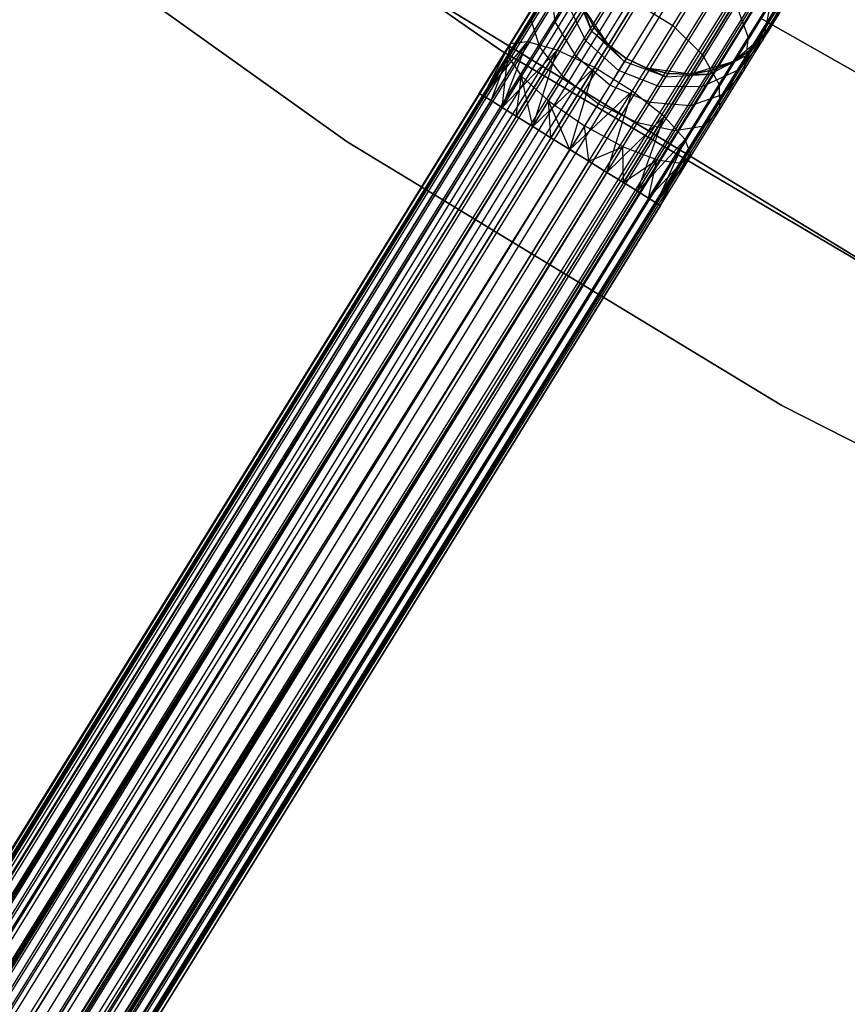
# Model space of a CAD drawing. Extents: x -189 to 189, y -189 to 189.
# Tile 73 of 256: x -38 to -30, y -61 to -52. Entities that reach past the tile are written whole.
import ezdxf

# ---------------------------------------------------------------- set-up
doc = ezdxf.new("R2010")
doc.units = 0
doc.header["$LTSCALE"] = 25.4
doc.layers.get('0').update_dxf_attribs({"linetype": 'CONTINUOUS'})

# ---------------------------------------------------------------- blocks, each defined once
blk = doc.blocks.new('CAMELEON-KENAI-C-12244_STL')
at = {"color": 0}
for p, q in [((-89.5116, -142.7374, -9.3955), (-23.5803, -36.2548, -9.3955)), ((-89.5116, -142.7374, -9.3955), (-23.5803, -36.2548, -9.3955)), ((-89.5116, -142.7374, -9.3955), (-23.5434, -36.2776, -9.191)), ((-89.5116, -142.7374, -9.3955), (-23.5434, -36.2776, -9.191)), ((-89.4746, -142.7602, -9.809), (-23.5803, -36.2548, -9.6045)), ((-89.4746, -142.7602, -9.809), (-23.5803, -36.2548, -9.3955)), ((-89.4746, -142.7602, -9.809), (-23.5803, -36.2548, -9.6045)), ((-89.4746, -142.7602, -9.809), (-23.5803, -36.2548, -9.3955)), ((-89.4746, -142.7602, -9.809), (-23.5434, -36.2776, -9.809)), ((-89.4746, -142.7602, -9.809), (-23.5434, -36.2776, -9.809)), ((-89.4023, -142.805, -9), (-23.5434, -36.2776, -9.191)), ((-89.4023, -142.805, -9), (-23.5434, -36.2776, -9.191)), ((-89.4023, -142.805, -9), (-23.4711, -36.3224, -9)), ((-89.4023, -142.805, -9), (-23.4711, -36.3224, -9)), ((-89.2978, -142.8697, -10.1691), (-23.5434, -36.2776, -9.809)), ((-89.2978, -142.8697, -10.1691), (-23.5434, -36.2776, -9.809)), ((-89.2978, -142.8697, -10.1691), (-23.4711, -36.3224, -10)), ((-89.2978, -142.8697, -10.1691), (-23.4711, -36.3224, -10)), ((-23.3666, -36.3871, -8.8309), (-89.4023, -142.805, -9)), ((-23.3666, -36.3871, -8.8309), (-89.4023, -142.805, -9)), ((-89.2978, -142.8697, -10.1691), (-23.3666, -36.3871, -10.1691)), ((-89.2978, -142.8697, -10.1691), (-23.3666, -36.3871, -10.1691)), ((-89.0118, -143.0468, -10.4135), (-23.3666, -36.3871, -10.1691)), ((-89.0118, -143.0468, -10.4135), (-23.3666, -36.3871, -10.1691)), ((-23.2345, -36.4689, -8.691), (-89.4023, -142.805, -9)), ((-23.2345, -36.4689, -8.691), (-89.4023, -142.805, -9)), ((-89.1657, -142.9515, -8.691), (-23.2345, -36.4689, -8.691)), ((-89.1657, -142.9515, -8.691), (-23.2345, -36.4689, -8.691)), ((-89.0118, -143.0468, -10.4135), (-23.2345, -36.4689, -10.309)), ((-89.0118, -143.0468, -10.4135), (-23.2345, -36.4689, -10.309)), ((-23.0806, -36.5642, -8.5864), (-89.1657, -142.9515, -8.691)), ((-23.0806, -36.5642, -8.5864), (-89.1657, -142.9515, -8.691)), ((-89.0118, -143.0468, -10.4135), (-23.0806, -36.5642, -10.4135)), ((-89.0118, -143.0468, -10.4135), (-23.0806, -36.5642, -10.4135)), ((-23.0806, -36.5642, -10.4135), (-88.666, -143.2609, -10.5)), ((-23.0806, -36.5642, -10.4135), (-88.666, -143.2609, -10.5)), ((-22.9115, -36.6688, -8.5219), (-89.1657, -142.9515, -8.691)), ((-22.9115, -36.6688, -8.5219), (-89.1657, -142.9515, -8.691)), ((-22.9115, -36.6688, -8.5219), (-88.8428, -143.1514, -8.5219)), ((-22.9115, -36.6688, -8.5219), (-88.8428, -143.1514, -8.5219)), ((-22.9115, -36.6688, -10.4781), (-88.666, -143.2609, -10.5)), ((-22.9115, -36.6688, -10.4781), (-88.666, -143.2609, -10.5)), ((-22.7348, -36.7783, -8.5), (-88.666, -143.2609, -8.5)), ((-22.7348, -36.7783, -8.5), (-88.666, -143.2609, -8.5)), ((-22.7348, -36.7783, -10.5), (-88.666, -143.2609, -10.5)), ((-22.7348, -36.7783, -10.5), (-88.666, -143.2609, -10.5)), ((-22.7348, -36.7783, -10.5), (-88.3202, -143.475, -10.4135)), ((-22.7348, -36.7783, -10.5), (-88.3202, -143.475, -10.4135)), ((-88.4892, -143.3703, -8.5219), (-22.558, -36.8878, -8.5219)), ((-88.4892, -143.3703, -8.5219), (-22.558, -36.8878, -8.5219)), ((-22.558, -36.8878, -10.4781), (-88.3202, -143.475, -10.4135)), ((-22.558, -36.8878, -10.4781), (-88.3202, -143.475, -10.4135)), ((-22.389, -36.9924, -8.5864), (-88.4892, -143.3703, -8.5219)), ((-22.389, -36.9924, -8.5864), (-88.4892, -143.3703, -8.5219)), ((-88.3202, -143.475, -10.4135), (-22.389, -36.9924, -10.4135)), ((-88.3202, -143.475, -10.4135), (-22.389, -36.9924, -10.4135)), ((-22.235, -37.0877, -8.691), (-88.4892, -143.3703, -8.5219)), ((-22.235, -37.0877, -8.691), (-88.4892, -143.3703, -8.5219)), ((-88.3202, -143.475, -10.4135), (-22.235, -37.0877, -10.309)), ((-88.3202, -143.475, -10.4135), (-22.235, -37.0877, -10.309)), ((-22.235, -37.0877, -8.691), (-88.1663, -143.5703, -8.691)), ((-22.235, -37.0877, -8.691), (-88.1663, -143.5703, -8.691)), ((-88.0342, -143.6521, -10.1691), (-22.235, -37.0877, -10.309)), ((-88.0342, -143.6521, -10.1691), (-22.235, -37.0877, -10.309)), ((-22.1029, -37.1695, -8.8309), (-88.1663, -143.5703, -8.691)), ((-22.1029, -37.1695, -8.8309), (-88.1663, -143.5703, -8.691)), ((-88.0342, -143.6521, -10.1691), (-22.1029, -37.1695, -10.1691)), ((-88.0342, -143.6521, -10.1691), (-22.1029, -37.1695, -10.1691)), ((-22.1029, -37.1695, -8.8309), (-87.9297, -143.7168, -9)), ((-22.1029, -37.1695, -8.8309), (-87.9297, -143.7168, -9)), ((-21.9985, -37.2342, -9), (-87.9297, -143.7168, -9)), ((-21.9985, -37.2342, -9), (-87.9297, -143.7168, -9)), ((-87.8574, -143.7616, -9.809), (-22.1029, -37.1695, -10.1691)), ((-87.8574, -143.7616, -9.809), (-22.1029, -37.1695, -10.1691)), ((-87.8574, -143.7616, -9.809), (-21.9985, -37.2342, -10)), ((-87.8574, -143.7616, -9.809), (-21.9985, -37.2342, -10)), ((-87.9297, -143.7168, -9), (-21.9262, -37.279, -9.191)), ((-87.9297, -143.7168, -9), (-21.9262, -37.279, -9.191)), ((-87.9297, -143.7168, -9), (-21.8892, -37.3018, -9.3955)), ((-87.9297, -143.7168, -9), (-21.8892, -37.3018, -9.3955)), ((-87.8574, -143.7616, -9.809), (-21.9262, -37.279, -9.809)), ((-87.8574, -143.7616, -9.809), (-21.9262, -37.279, -9.809)), ((-87.8204, -143.7844, -9.3955), (-21.9262, -37.279, -9.809)), ((-87.8204, -143.7844, -9.3955), (-21.9262, -37.279, -9.809)), ((-87.8204, -143.7844, -9.3955), (-21.8892, -37.3018, -9.3955)), ((-87.8204, -143.7844, -9.3955), (-21.8892, -37.3018, -9.6045)), ((-87.8204, -143.7844, -9.3955), (-21.8892, -37.3018, -9.3955)), ((-87.8204, -143.7844, -9.3955), (-21.8892, -37.3018, -9.6045)), ((-33.4885, -52.174, -160.5), (-37.3379, -49.4907, -160.5)), ((-37.3379, -49.4907, -170), (-33.4885, -52.174, -170)), ((-37.3379, -49.4907, -170), (-33.4885, -52.174, -170)), ((-33.4885, -52.174, -160.5), (-37.3379, -49.4907, -160.5)), ((-38.7875, -50.2713, -160.5), (-34.9226, -53.0305, -160.5)), ((-34.9226, -53.0305, -170), (-38.7875, -50.2713, -170)), ((-38.7875, -50.2713, -160.5), (-34.9226, -53.0305, -160.5)), ((-34.9226, -53.0305, -170), (-38.7875, -50.2713, -170)), ((-31.8816, -51.9459, -158.9209), (-31.5569, -51.4215, -159.3941)), ((-31.8816, -51.9459, -158.9209), (-31.5569, -51.4215, -159.3941)), ((-30.8347, -51.5053, -160.853), (-30.9266, -51.8977, -160.9553)), ((-30.8347, -51.5053, -160.853), (-30.9266, -51.8977, -160.9553)), ((-33.238, -52.0964, -159.0852), (-32.9205, -51.5838, -159.3349)), ((-33.238, -52.0964, -159.0852), (-32.9205, -51.5838, -159.3349)), ((-32.9787, -51.9111, -160.5589), (-33.0214, -51.5852, -160.3043)), ((-32.9787, -51.9111, -160.5589), (-33.0214, -51.5852, -160.3043)), ((-32.9593, -52.1749, -158.7867), (-32.6026, -51.5989, -159.0673)), ((-32.9593, -52.1749, -158.7867), (-32.6026, -51.5989, -159.0673)), ((-33.4011, -52.1158, -159.4672), (-33.1339, -51.6843, -159.6774)), ((-33.4011, -52.1158, -159.4672), (-33.1339, -51.6843, -159.6774)), ((-32.6356, -51.9961, -161.2188), (-32.7974, -51.6183, -161.1555)), ((-32.6356, -51.9961, -161.2188), (-32.7974, -51.6183, -161.1555)), ((-30.8181, -51.64, -167), (-30.9989, -52.0145, -167)), ((-30.8181, -51.64, -167), (-30.9989, -52.0145, -167)), ((-30.9266, -51.8977, -160.9553), (-30.8181, -51.64, -161.5)), ((-30.9266, -51.8977, -160.9553), (-30.8181, -51.64, -161.5)), ((-30.1764, -54.101, -167), (-34.1345, -51.6935, -167)), ((-34.1345, -51.6935, -168), (-30.1764, -54.101, -168)), ((-30.1764, -54.101, -167), (-34.1345, -51.6935, -167)), ((-34.1345, -51.6935, -168), (-30.1764, -54.101, -168)), ((-32.9787, -51.9111, -160.5589), (-32.8674, -51.7313, -160.8346)), ((-32.9787, -51.9111, -160.5589), (-32.8674, -51.7313, -160.8346)), ((-32.6928, -52.0884, -160.9568), (-32.8674, -51.7313, -160.8346)), ((-32.6928, -52.0884, -160.9568), (-32.8674, -51.7313, -160.8346)), ((-32.4811, -52.1242, -167), (-32.715, -51.7804, -167)), ((-32.6356, -51.9961, -161.2188), (-32.715, -51.7804, -161.5)), ((-32.715, -51.7804, -161.5), (-32.6161, -51.9646, -161.5)), ((-32.6356, -51.9961, -161.2188), (-32.715, -51.7804, -161.5)), ((-32.6161, -51.9646, -161.5), (-32.715, -51.7804, -167)), ((-32.4811, -52.1242, -167), (-32.715, -51.7804, -167)), ((-32.6161, -51.9646, -161.5), (-32.715, -51.7804, -167)), ((-32.715, -51.7804, -161.5), (-32.6161, -51.9646, -161.5)), ((-32.6133, -52.3377, -158.6233), (-32.2351, -51.727, -158.9209)), ((-32.6133, -52.3377, -158.6233), (-32.2351, -51.727, -158.9209)), ((-32.2351, -51.727, -158.9209), (-31.8816, -51.9459, -158.9209)), ((-32.2351, -51.727, -158.9209), (-31.8816, -51.9459, -158.9209)), ((-31.6031, -52.2178, -159.0673), (-31.2969, -51.7231, -159.5137)), ((-31.6031, -52.2178, -159.0673), (-31.2969, -51.7231, -159.5137)), ((-31.2969, -51.7231, -159.5137), (-31.1754, -52.0554, -159.7322)), ((-31.2969, -51.7231, -159.5137), (-31.1754, -52.0554, -159.7322)), ((-31.1754, -52.0554, -159.7322), (-30.9662, -51.7176, -160.25)), ((-31.1754, -52.0554, -159.7322), (-30.9662, -51.7176, -160.25)), ((-30.9662, -51.7176, -160.25), (-31.0372, -52.0764, -160.4477)), ((-30.9662, -51.7176, -160.25), (-31.0372, -52.0764, -160.4477)), ((-28.6191, -53.2624, -165), (-31.0616, -51.8751, -165)), ((-31.0616, -51.8751, -167), (-28.6191, -53.2624, -167)), ((-31.0616, -51.8751, -167), (-28.6191, -53.2624, -167)), ((-28.6191, -53.2624, -165), (-31.0616, -51.8751, -165)), ((-30.8888, -51.8367, -161.5), (-30.9989, -52.0145, -167)), ((-30.8888, -51.8367, -161.5), (-30.9989, -52.0145, -167)), ((-30.9266, -51.8977, -160.9553), (-30.8888, -51.8367, -161.5)), ((-30.9266, -51.8977, -160.9553), (-30.8888, -51.8367, -161.5)), ((-33.4205, -52.2297, -159.8666), (-33.2058, -51.883, -160.0356)), ((-33.4205, -52.2297, -159.8666), (-33.2058, -51.883, -160.0356)), ((-33.1238, -52.1455, -160.3474), (-33.2058, -51.883, -160.0356)), ((-33.1238, -52.1455, -160.3474), (-33.2058, -51.883, -160.0356)), ((-33.1238, -52.1455, -160.3474), (-32.9787, -51.9111, -160.5589)), ((-33.1238, -52.1455, -160.3474), (-32.9787, -51.9111, -160.5589)), ((-32.7837, -52.2352, -160.7318), (-32.9787, -51.9111, -160.5589)), ((-32.7837, -52.2352, -160.7318), (-32.9787, -51.9111, -160.5589)), ((-32.6356, -51.9961, -161.2188), (-32.6161, -51.9646, -161.5)), ((-32.6356, -51.9961, -161.2188), (-32.6161, -51.9646, -161.5)), ((-32.6161, -51.9646, -161.5), (-32.4811, -52.1242, -161.5)), ((-32.4811, -52.1242, -167), (-32.6161, -51.9646, -161.5)), ((-32.6161, -51.9646, -161.5), (-32.4811, -52.1242, -161.5)), ((-32.4811, -52.1242, -167), (-32.6161, -51.9646, -161.5)), ((-32.2597, -52.5566, -158.6233), (-31.8816, -51.9459, -158.9209)), ((-32.2597, -52.5566, -158.6233), (-31.8816, -51.9459, -158.9209)), ((-31.8816, -51.9459, -158.9209), (-31.6031, -52.2178, -159.0673)), ((-31.8816, -51.9459, -158.9209), (-31.6031, -52.2178, -159.0673)), ((-30.9266, -51.8977, -160.9553), (-31.1738, -52.2144, -161.0623)), ((-30.9266, -51.8977, -160.9553), (-31.1738, -52.2144, -161.0623)), ((-31.1435, -52.1654, -161.5), (-30.9266, -51.8977, -160.9553)), ((-31.1435, -52.1654, -161.5), (-30.9266, -51.8977, -160.9553)), ((-31.0372, -52.0764, -160.4477), (-30.9266, -51.8977, -160.9553)), ((-31.0372, -52.0764, -160.4477), (-30.9266, -51.8977, -160.9553)), ((-30.9989, -52.0145, -161.5), (-30.9266, -51.8977, -160.9553)), ((-30.9989, -52.0145, -161.5), (-30.9266, -51.8977, -160.9553)), ((-32.6928, -52.0884, -160.9568), (-32.6356, -51.9961, -161.2188)), ((-32.6928, -52.0884, -160.9568), (-32.6356, -51.9961, -161.2188)), ((-32.3338, -52.2812, -161.2412), (-32.6356, -51.9961, -161.2188)), ((-32.6356, -51.9961, -161.2188), (-32.4811, -52.1242, -161.5)), ((-32.6356, -51.9961, -161.2188), (-32.4811, -52.1242, -161.5)), ((-32.3338, -52.2812, -161.2412), (-32.6356, -51.9961, -161.2188)), ((-31.4479, -52.4956, -159.3349), (-31.1754, -52.0554, -159.7322)), ((-31.4479, -52.4956, -159.3349), (-31.1754, -52.0554, -159.7322)), ((-30.9989, -52.0145, -167), (-31.3163, -52.2831, -167)), ((-30.9989, -52.0145, -167), (-31.3163, -52.2831, -167)), ((-31.1754, -52.0554, -159.7322), (-31.2133, -52.3608, -160.0119)), ((-31.1754, -52.0554, -159.7322), (-31.2133, -52.3608, -160.0119)), ((-31.1435, -52.1654, -161.5), (-30.9989, -52.0145, -161.5)), ((-30.9989, -52.0145, -167), (-31.1435, -52.1654, -161.5)), ((-31.1435, -52.1654, -161.5), (-30.9989, -52.0145, -161.5)), ((-30.9989, -52.0145, -167), (-31.1435, -52.1654, -161.5)), ((-30.9989, -52.0145, -161.5), (-30.9989, -52.0145, -167)), ((-30.9989, -52.0145, -161.5), (-30.9989, -52.0145, -167)), ((-33.6878, -52.5789, -159.3955), (-33.4011, -52.1158, -159.4672)), ((-33.6878, -52.5789, -159.6045), (-33.4011, -52.1158, -159.4672)), ((-33.6878, -52.5789, -159.6045), (-33.4011, -52.1158, -159.4672)), ((-33.6878, -52.5789, -159.3955), (-33.4011, -52.1158, -159.4672)), ((-33.6509, -52.6018, -159.191), (-33.238, -52.0964, -159.0852)), ((-33.6509, -52.6018, -159.191), (-33.238, -52.0964, -159.0852)), ((-33.6509, -52.6018, -159.809), (-33.4011, -52.1158, -159.4672)), ((-33.6509, -52.6018, -159.809), (-33.4011, -52.1158, -159.4672)), ((-33.6509, -52.6018, -159.191), (-33.4011, -52.1158, -159.4672)), ((-33.6509, -52.6018, -159.191), (-33.4011, -52.1158, -159.4672)), ((-33.5786, -52.6466, -159), (-33.238, -52.0964, -159.0852)), ((-33.5786, -52.6466, -159), (-33.238, -52.0964, -159.0852)), ((-33.4741, -52.7113, -158.8309), (-33.238, -52.0964, -159.0852)), ((-33.4741, -52.7113, -158.8309), (-33.238, -52.0964, -159.0852)), ((-33.4011, -52.1158, -159.4672), (-33.4205, -52.2297, -159.8666)), ((-33.4011, -52.1158, -159.4672), (-33.4205, -52.2297, -159.8666)), ((-33.238, -52.0964, -159.0852), (-33.4011, -52.1158, -159.4672)), ((-33.238, -52.0964, -159.0852), (-33.4011, -52.1158, -159.4672)), ((-33.2928, -52.4184, -160.2145), (-33.1238, -52.1455, -160.3474)), ((-33.2928, -52.4184, -160.2145), (-33.1238, -52.1455, -160.3474)), ((-32.9593, -52.1749, -158.7867), (-33.238, -52.0964, -159.0852)), ((-32.9593, -52.1749, -158.7867), (-33.238, -52.0964, -159.0852)), ((-32.9021, -52.4265, -160.5591), (-33.1238, -52.1455, -160.3474)), ((-32.9021, -52.4265, -160.5591), (-33.1238, -52.1455, -160.3474)), ((-32.7837, -52.2352, -160.7318), (-32.6928, -52.0884, -160.9568)), ((-32.7837, -52.2352, -160.7318), (-32.6928, -52.0884, -160.9568)), ((-32.3864, -52.3662, -161), (-32.6928, -52.0884, -160.9568)), ((-32.3864, -52.3662, -161), (-32.6928, -52.0884, -160.9568)), ((-32.3158, -52.2523, -167), (-32.4811, -52.1242, -167)), ((-32.3338, -52.2812, -161.2412), (-32.4811, -52.1242, -161.5)), ((-32.4811, -52.1242, -161.5), (-32.3158, -52.2523, -161.5)), ((-32.3338, -52.2812, -161.2412), (-32.4811, -52.1242, -161.5)), ((-32.4811, -52.1242, -161.5), (-32.3158, -52.2523, -161.5)), ((-32.4811, -52.1242, -161.5), (-32.4811, -52.1242, -167)), ((-32.3158, -52.2523, -167), (-32.4811, -52.1242, -167)), ((-32.4811, -52.1242, -161.5), (-32.4811, -52.1242, -167)), ((-31.0372, -52.0764, -160.4477), (-31.2627, -52.3581, -160.6545)), ((-31.0372, -52.0764, -160.4477), (-31.2627, -52.3581, -160.6545)), ((-31.2133, -52.3608, -160.0119), (-31.0372, -52.0764, -160.4477)), ((-31.2133, -52.3608, -160.0119), (-31.0372, -52.0764, -160.4477)), ((-33.6509, -52.6018, -159.809), (-33.4205, -52.2297, -159.8666)), ((-33.6509, -52.6018, -159.809), (-33.4205, -52.2297, -159.8666)), ((-33.5786, -52.6466, -160), (-33.4205, -52.2297, -159.8666)), ((-33.5786, -52.6466, -160), (-33.4205, -52.2297, -159.8666)), ((-29.4471, -54.5585, -160.5), (-33.4885, -52.174, -160.5)), ((-33.4885, -52.174, -170), (-29.4471, -54.5585, -170)), ((-33.4885, -52.174, -170), (-29.4471, -54.5585, -170)), ((-33.4885, -52.174, -170), (-33.4885, -52.174, -160.5)), ((-29.4471, -54.5585, -160.5), (-33.4885, -52.174, -160.5)), ((-33.4885, -52.174, -170), (-33.4885, -52.174, -160.5)), ((-33.4741, -52.7113, -158.8309), (-32.9593, -52.1749, -158.7867)), ((-33.4741, -52.7113, -158.8309), (-32.9593, -52.1749, -158.7867)), ((-33.4741, -52.7113, -160.1691), (-33.4205, -52.2297, -159.8666)), ((-33.4741, -52.7113, -160.1691), (-33.4205, -52.2297, -159.8666)), ((-33.4205, -52.2297, -159.8666), (-33.2928, -52.4184, -160.2145)), ((-33.4205, -52.2297, -159.8666), (-33.2928, -52.4184, -160.2145)), ((-33.342, -52.793, -158.691), (-32.9593, -52.1749, -158.7867)), ((-33.342, -52.793, -158.691), (-32.9593, -52.1749, -158.7867)), ((-33.1881, -52.8884, -158.5865), (-32.9593, -52.1749, -158.7867)), ((-33.1881, -52.8884, -158.5865), (-32.9593, -52.1749, -158.7867)), ((-32.6133, -52.3377, -158.6233), (-32.9593, -52.1749, -158.7867)), ((-32.6133, -52.3377, -158.6233), (-32.9593, -52.1749, -158.7867)), ((-32.9021, -52.4265, -160.5591), (-32.7837, -52.2352, -160.7318)), ((-32.9021, -52.4265, -160.5591), (-32.7837, -52.2352, -160.7318)), ((-32.47, -52.5013, -160.7929), (-32.7837, -52.2352, -160.7318)), ((-32.47, -52.5013, -160.7929), (-32.7837, -52.2352, -160.7318)), ((-31.9598, -52.7938, -158.7867), (-31.6031, -52.2178, -159.0673)), ((-31.9598, -52.7938, -158.7867), (-31.6031, -52.2178, -159.0673)), ((-31.6031, -52.2178, -159.0673), (-31.4479, -52.4956, -159.3349)), ((-31.6031, -52.2178, -159.0673), (-31.4479, -52.4956, -159.3349)), ((-31.1738, -52.2144, -161.0623), (-31.5337, -52.4007, -161.1555)), ((-31.1738, -52.2144, -161.0623), (-31.5337, -52.4007, -161.1555)), ((-31.5098, -52.3622, -161.5), (-31.1738, -52.2144, -161.0623)), ((-31.5098, -52.3622, -161.5), (-31.1738, -52.2144, -161.0623)), ((-31.3163, -52.2831, -161.5), (-31.1435, -52.1654, -161.5)), ((-31.1435, -52.1654, -161.5), (-31.3163, -52.2831, -167)), ((-31.1435, -52.1654, -161.5), (-31.3163, -52.2831, -167)), ((-31.3163, -52.2831, -161.5), (-31.1435, -52.1654, -161.5)), ((-31.3163, -52.2831, -161.5), (-31.1738, -52.2144, -161.0623)), ((-31.3163, -52.2831, -161.5), (-31.1738, -52.2144, -161.0623)), ((-31.2627, -52.3581, -160.6545), (-31.1738, -52.2144, -161.0623)), ((-31.2627, -52.3581, -160.6545), (-31.1738, -52.2144, -161.0623)), ((-31.1435, -52.1654, -161.5), (-31.1738, -52.2144, -161.0623)), ((-31.1435, -52.1654, -161.5), (-31.1738, -52.2144, -161.0623)), ((-32.3338, -52.2812, -161.2412), (-32.3864, -52.3662, -161)), ((-32.3338, -52.2812, -161.2412), (-32.3864, -52.3662, -161)), ((-32.3158, -52.2523, -161.5), (-32.3338, -52.2812, -161.2412)), ((-32.3158, -52.2523, -161.5), (-32.3338, -52.2812, -161.2412)), ((-31.944, -52.4243, -161.2188), (-32.3338, -52.2812, -161.2412)), ((-31.944, -52.4243, -161.2188), (-32.3338, -52.2812, -161.2412)), ((-32.1276, -52.3431, -167), (-32.3158, -52.2523, -167)), ((-32.3158, -52.2523, -161.5), (-32.1276, -52.3431, -161.5)), ((-31.944, -52.4243, -161.2188), (-32.3158, -52.2523, -161.5)), ((-31.944, -52.4243, -161.2188), (-32.3158, -52.2523, -161.5)), ((-32.3158, -52.2523, -161.5), (-32.1276, -52.3431, -161.5)), ((-32.3158, -52.2523, -161.5), (-32.3158, -52.2523, -167)), ((-32.1276, -52.3431, -167), (-32.3158, -52.2523, -167)), ((-32.3158, -52.2523, -161.5), (-32.3158, -52.2523, -167)), ((-31.3163, -52.2831, -167), (-31.7156, -52.3993, -167)), ((-31.3163, -52.2831, -167), (-31.7156, -52.3993, -167)), ((-31.5098, -52.3622, -161.5), (-31.3163, -52.2831, -161.5)), ((-31.3163, -52.2831, -167), (-31.5098, -52.3622, -161.5)), ((-31.5098, -52.3622, -161.5), (-31.3163, -52.2831, -161.5)), ((-31.3163, -52.2831, -167), (-31.5098, -52.3622, -161.5)), ((-31.3163, -52.2831, -161.5), (-31.3163, -52.2831, -167)), ((-31.3163, -52.2831, -161.5), (-31.3163, -52.2831, -167)), ((-33.4741, -52.7113, -160.1691), (-33.2928, -52.4184, -160.2145)), ((-33.4741, -52.7113, -160.1691), (-33.2928, -52.4184, -160.2145)), ((-33.342, -52.793, -160.309), (-33.2928, -52.4184, -160.2145)), ((-33.342, -52.793, -160.309), (-33.2928, -52.4184, -160.2145)), ((-33.1881, -52.8884, -160.4135), (-33.2928, -52.4184, -160.2145)), ((-33.2928, -52.4184, -160.2145), (-33.0401, -52.6493, -160.4506)), ((-33.1881, -52.8884, -160.4135), (-33.2928, -52.4184, -160.2145)), ((-33.2928, -52.4184, -160.2145), (-33.0401, -52.6493, -160.4506)), ((-33.1881, -52.8884, -158.5865), (-32.6133, -52.3377, -158.6233)), ((-33.1881, -52.8884, -158.5865), (-32.6133, -52.3377, -158.6233)), ((-33.0401, -52.6493, -160.4506), (-32.9021, -52.4265, -160.5591)), ((-33.0401, -52.6493, -160.4506), (-32.9021, -52.4265, -160.5591)), ((-33.019, -52.993, -158.5219), (-32.6133, -52.3377, -158.6233)), ((-33.019, -52.993, -158.5219), (-32.6133, -52.3377, -158.6233)), ((-32.5791, -52.6774, -160.634), (-32.9021, -52.4265, -160.5591)), ((-32.5791, -52.6774, -160.634), (-32.9021, -52.4265, -160.5591)), ((-32.8423, -53.1025, -158.5), (-32.6133, -52.3377, -158.6233)), ((-32.8423, -53.1025, -158.5), (-32.6133, -52.3377, -158.6233)), ((-32.2597, -52.5566, -158.6233), (-32.6133, -52.3377, -158.6233)), ((-32.2597, -52.5566, -158.6233), (-32.6133, -52.3377, -158.6233)), ((-32.3864, -52.3662, -161), (-32.47, -52.5013, -160.7929)), ((-32.3864, -52.3662, -161), (-32.47, -52.5013, -160.7929)), ((-32.0011, -52.5166, -160.9568), (-32.3864, -52.3662, -161)), ((-32.0011, -52.5166, -160.9568), (-32.3864, -52.3662, -161)), ((-31.7156, -52.3993, -167), (-32.1276, -52.3431, -167)), ((-32.1276, -52.3431, -161.5), (-31.944, -52.4243, -161.2188)), ((-32.1276, -52.3431, -161.5), (-31.944, -52.4243, -161.2188)), ((-32.1276, -52.3431, -161.5), (-31.9245, -52.3929, -161.5)), ((-31.9245, -52.3929, -161.5), (-32.1276, -52.3431, -167)), ((-31.7156, -52.3993, -167), (-32.1276, -52.3431, -167)), ((-31.9245, -52.3929, -161.5), (-32.1276, -52.3431, -167)), ((-32.1276, -52.3431, -161.5), (-31.9245, -52.3929, -161.5)), ((-32.1276, -52.3431, -161.5), (-32.1276, -52.3431, -167)), ((-32.1276, -52.3431, -161.5), (-32.1276, -52.3431, -167)), ((-32.0011, -52.5166, -160.9568), (-31.944, -52.4243, -161.2188)), ((-32.0011, -52.5166, -160.9568), (-31.944, -52.4243, -161.2188)), ((-31.9245, -52.3929, -161.5), (-31.944, -52.4243, -161.2188)), ((-31.9245, -52.3929, -161.5), (-31.944, -52.4243, -161.2188)), ((-31.944, -52.4243, -161.2188), (-31.5337, -52.4007, -161.1555)), ((-31.944, -52.4243, -161.2188), (-31.5337, -52.4007, -161.1555)), ((-31.9245, -52.3929, -161.5), (-31.5337, -52.4007, -161.1555)), ((-31.9245, -52.3929, -161.5), (-31.5337, -52.4007, -161.1555)), ((-31.9245, -52.3929, -161.5), (-31.7156, -52.3993, -161.5)), ((-31.7156, -52.3993, -167), (-31.9245, -52.3929, -161.5)), ((-31.9245, -52.3929, -161.5), (-31.7156, -52.3993, -161.5)), ((-31.7156, -52.3993, -167), (-31.9245, -52.3929, -161.5)), ((-31.7156, -52.3993, -161.5), (-31.5098, -52.3622, -161.5)), ((-31.5098, -52.3622, -161.5), (-31.7156, -52.3993, -167)), ((-31.5098, -52.3622, -161.5), (-31.7156, -52.3993, -167)), ((-31.7156, -52.3993, -161.5), (-31.5098, -52.3622, -161.5)), ((-31.7156, -52.3993, -161.5), (-31.5337, -52.4007, -161.1555)), ((-31.7156, -52.3993, -161.5), (-31.5337, -52.4007, -161.1555)), ((-31.7156, -52.3993, -161.5), (-31.7156, -52.3993, -167)), ((-31.7156, -52.3993, -161.5), (-31.7156, -52.3993, -167)), ((-31.2627, -52.3581, -160.6545), (-31.6037, -52.5138, -160.8346)), ((-31.2627, -52.3581, -160.6545), (-31.6037, -52.5138, -160.8346)), ((-31.6037, -52.5138, -160.8346), (-31.5337, -52.4007, -161.1555)), ((-31.6037, -52.5138, -160.8346), (-31.5337, -52.4007, -161.1555)), ((-31.5337, -52.4007, -161.1555), (-31.5098, -52.3622, -161.5)), ((-31.5337, -52.4007, -161.1555), (-31.5098, -52.3622, -161.5)), ((-31.4428, -52.7314, -159.6774), (-31.2133, -52.3608, -160.0119)), ((-31.4428, -52.7314, -159.6774), (-31.2133, -52.3608, -160.0119)), ((-31.4042, -52.5865, -160.3043), (-31.2627, -52.3581, -160.6545)), ((-31.4042, -52.5865, -160.3043), (-31.2627, -52.3581, -160.6545)), ((-31.2133, -52.3608, -160.0119), (-31.4042, -52.5865, -160.3043)), ((-31.2133, -52.3608, -160.0119), (-31.4042, -52.5865, -160.3043)), ((-32.47, -52.5013, -160.7929), (-32.5791, -52.6774, -160.634)), ((-32.47, -52.5013, -160.7929), (-32.5791, -52.6774, -160.634)), ((-32.092, -52.6634, -160.7318), (-32.47, -52.5013, -160.7929)), ((-32.092, -52.6634, -160.7318), (-32.47, -52.5013, -160.7929)), ((-32.092, -52.6634, -160.7318), (-32.0011, -52.5166, -160.9568)), ((-32.092, -52.6634, -160.7318), (-32.0011, -52.5166, -160.9568)), ((-31.6037, -52.5138, -160.8346), (-32.0011, -52.5166, -160.9568)), ((-31.6037, -52.5138, -160.8346), (-32.0011, -52.5166, -160.9568)), ((-31.7653, -53.0082, -159.0852), (-31.4479, -52.4956, -159.3349)), ((-31.7653, -53.0082, -159.0852), (-31.4479, -52.4956, -159.3349)), ((-31.715, -52.6936, -160.5589), (-31.6037, -52.5138, -160.8346)), ((-31.715, -52.6936, -160.5589), (-31.6037, -52.5138, -160.8346)), ((-31.4479, -52.4956, -159.3349), (-31.4428, -52.7314, -159.6774)), ((-31.4479, -52.4956, -159.3349), (-31.4428, -52.7314, -159.6774)), ((-33.6878, -52.5789, -159.3955), (-85.4623, -136.1975, -159.6045)), ((-33.6878, -52.5789, -159.3955), (-85.4623, -136.1975, -159.6045)), ((-33.6878, -52.5789, -159.6045), (-85.4623, -136.1975, -159.6045)), ((-33.6878, -52.5789, -159.6045), (-85.4623, -136.1975, -159.6045)), ((-33.6509, -52.6018, -159.191), (-85.4623, -136.1975, -159.6045)), ((-33.6509, -52.6018, -159.191), (-85.4623, -136.1975, -159.6045)), ((-33.6509, -52.6018, -159.809), (-85.4623, -136.1975, -159.6045)), ((-33.6509, -52.6018, -159.809), (-85.4623, -136.1975, -159.6045)), ((-33.6509, -52.6018, -159.191), (-85.4253, -136.2204, -159.191)), ((-33.6509, -52.6018, -159.191), (-85.4253, -136.2204, -159.191)), ((-33.6509, -52.6018, -159.809), (-85.353, -136.2652, -160)), ((-33.6509, -52.6018, -159.809), (-85.353, -136.2652, -160)), ((-33.6509, -52.6018, -159.191), (-33.6878, -52.5789, -159.3955)), ((-33.6878, -52.5789, -159.6045), (-33.6509, -52.6018, -159.809)), ((-33.6878, -52.5789, -159.6045), (-33.6509, -52.6018, -159.809)), ((-33.6509, -52.6018, -159.191), (-33.6878, -52.5789, -159.3955)), ((-33.5786, -52.6466, -159), (-33.6509, -52.6018, -159.191)), ((-33.6509, -52.6018, -159.809), (-33.5786, -52.6466, -160)), ((-33.6509, -52.6018, -159.809), (-33.5786, -52.6466, -160)), ((-33.5786, -52.6466, -159), (-33.6509, -52.6018, -159.191)), ((-32.8423, -53.1025, -158.5), (-32.2597, -52.5566, -158.6233)), ((-32.8423, -53.1025, -158.5), (-32.2597, -52.5566, -158.6233)), ((-32.6655, -53.2119, -158.5219), (-32.2597, -52.5566, -158.6233)), ((-32.6655, -53.2119, -158.5219), (-32.2597, -52.5566, -158.6233)), ((-32.4965, -53.3166, -158.5865), (-32.2597, -52.5566, -158.6233)), ((-32.4965, -53.3166, -158.5865), (-32.2597, -52.5566, -158.6233)), ((-31.9598, -52.7938, -158.7867), (-32.2597, -52.5566, -158.6233)), ((-31.9598, -52.7938, -158.7867), (-32.2597, -52.5566, -158.6233)), ((-31.4042, -52.5865, -160.3043), (-31.715, -52.6936, -160.5589)), ((-31.4042, -52.5865, -160.3043), (-31.715, -52.6936, -160.5589)), ((-31.5886, -52.8843, -160.0356), (-31.4042, -52.5865, -160.3043)), ((-31.5886, -52.8843, -160.0356), (-31.4042, -52.5865, -160.3043)), ((-33.5786, -52.6466, -159), (-85.4253, -136.2204, -159.191)), ((-33.5786, -52.6466, -159), (-85.4253, -136.2204, -159.191)), ((-33.5786, -52.6466, -160), (-85.353, -136.2652, -160)), ((-33.5786, -52.6466, -160), (-85.353, -136.2652, -160)), ((-33.4741, -52.7113, -158.8309), (-33.5786, -52.6466, -159)), ((-33.5786, -52.6466, -160), (-33.4741, -52.7113, -160.1691)), ((-33.5786, -52.6466, -160), (-33.4741, -52.7113, -160.1691)), ((-33.4741, -52.7113, -158.8309), (-33.5786, -52.6466, -159)), ((-33.1881, -52.8884, -160.4135), (-33.0401, -52.6493, -160.4506)), ((-33.1881, -52.8884, -160.4135), (-33.0401, -52.6493, -160.4506)), ((-33.0401, -52.6493, -160.4506), (-32.706, -52.8824, -160.5341)), ((-32.8423, -53.1025, -160.5), (-33.0401, -52.6493, -160.4506)), ((-33.019, -52.993, -160.4781), (-33.0401, -52.6493, -160.4506)), ((-32.8423, -53.1025, -160.5), (-33.0401, -52.6493, -160.4506)), ((-33.019, -52.993, -160.4781), (-33.0401, -52.6493, -160.4506)), ((-33.0401, -52.6493, -160.4506), (-32.706, -52.8824, -160.5341)), ((-32.5791, -52.6774, -160.634), (-32.706, -52.8824, -160.5341)), ((-32.5791, -52.6774, -160.634), (-32.706, -52.8824, -160.5341)), ((-32.2105, -52.8547, -160.5591), (-32.5791, -52.6774, -160.634)), ((-32.2105, -52.8547, -160.5591), (-32.5791, -52.6774, -160.634)), ((-32.2105, -52.8547, -160.5591), (-32.092, -52.6634, -160.7318)), ((-32.2105, -52.8547, -160.5591), (-32.092, -52.6634, -160.7318)), ((-31.715, -52.6936, -160.5589), (-32.092, -52.6634, -160.7318)), ((-31.715, -52.6936, -160.5589), (-32.092, -52.6634, -160.7318)), ((-31.8601, -52.9279, -160.3474), (-31.715, -52.6936, -160.5589)), ((-31.8601, -52.9279, -160.3474), (-31.715, -52.6936, -160.5589)), ((-33.4741, -52.7113, -158.8309), (-85.4253, -136.2204, -159.191)), ((-33.4741, -52.7113, -158.8309), (-85.4253, -136.2204, -159.191)), ((-33.4741, -52.7113, -160.1691), (-85.353, -136.2652, -160)), ((-33.4741, -52.7113, -160.1691), (-85.353, -136.2652, -160)), ((-33.4741, -52.7113, -158.8309), (-85.2486, -136.3299, -158.8309)), ((-33.4741, -52.7113, -158.8309), (-85.2486, -136.3299, -158.8309)), ((-33.342, -52.793, -158.691), (-85.2486, -136.3299, -158.8309)), ((-33.342, -52.793, -158.691), (-85.2486, -136.3299, -158.8309)), ((-33.4741, -52.7113, -160.1691), (-85.1165, -136.4117, -160.309)), ((-33.4741, -52.7113, -160.1691), (-85.1165, -136.4117, -160.309)), ((-33.342, -52.793, -160.309), (-85.1165, -136.4117, -160.309)), ((-33.342, -52.793, -160.309), (-85.1165, -136.4117, -160.309)), ((-33.342, -52.793, -158.691), (-33.4741, -52.7113, -158.8309)), ((-33.4741, -52.7113, -160.1691), (-33.342, -52.793, -160.309)), ((-33.4741, -52.7113, -160.1691), (-33.342, -52.793, -160.309)), ((-33.342, -52.793, -158.691), (-33.4741, -52.7113, -158.8309)), ((-33.1881, -52.8884, -158.5865), (-33.342, -52.793, -158.691)), ((-33.342, -52.793, -160.309), (-33.1881, -52.8884, -160.4135)), ((-33.342, -52.793, -160.309), (-33.1881, -52.8884, -160.4135)), ((-33.1881, -52.8884, -158.5865), (-33.342, -52.793, -158.691)), ((-32.4965, -53.3166, -158.5865), (-31.9598, -52.7938, -158.7867)), ((-32.4965, -53.3166, -158.5865), (-31.9598, -52.7938, -158.7867)), ((-32.3425, -53.4119, -158.691), (-31.9598, -52.7938, -158.7867)), ((-32.3425, -53.4119, -158.691), (-31.9598, -52.7938, -158.7867)), ((-32.2104, -53.4937, -158.8309), (-31.9598, -52.7938, -158.7867)), ((-32.2104, -53.4937, -158.8309), (-31.9598, -52.7938, -158.7867)), ((-31.7653, -53.0082, -159.0852), (-31.9598, -52.7938, -158.7867)), ((-31.7653, -53.0082, -159.0852), (-31.9598, -52.7938, -158.7867)), ((-31.71, -53.1629, -159.4672), (-31.4428, -52.7314, -159.6774)), ((-31.71, -53.1629, -159.4672), (-31.4428, -52.7314, -159.6774)), ((-31.4428, -52.7314, -159.6774), (-31.5886, -52.8843, -160.0356)), ((-31.4428, -52.7314, -159.6774), (-31.5886, -52.8843, -160.0356)), ((-33.1881, -52.8884, -158.5865), (-85.2486, -136.3299, -158.8309)), ((-33.1881, -52.8884, -158.5865), (-85.2486, -136.3299, -158.8309)), ((-33.1881, -52.8884, -160.4135), (-85.1165, -136.4117, -160.309)), ((-33.1881, -52.8884, -160.4135), (-85.1165, -136.4117, -160.309)), ((-33.1881, -52.8884, -158.5865), (-84.9625, -136.507, -158.5865)), ((-33.1881, -52.8884, -158.5865), (-84.9625, -136.507, -158.5865)), ((-33.1881, -52.8884, -160.4135), (-84.7935, -136.6116, -160.4781)), ((-33.1881, -52.8884, -160.4135), (-84.7935, -136.6116, -160.4781)), ((-33.019, -52.993, -158.5219), (-33.1881, -52.8884, -158.5865)), ((-33.1881, -52.8884, -160.4135), (-33.019, -52.993, -160.4781)), ((-33.1881, -52.8884, -160.4135), (-33.019, -52.993, -160.4781)), ((-33.019, -52.993, -158.5219), (-33.1881, -52.8884, -158.5865)), ((-32.706, -52.8824, -160.5341), (-32.8423, -53.1025, -160.5)), ((-32.706, -52.8824, -160.5341), (-32.8423, -53.1025, -160.5)), ((-32.3484, -53.0775, -160.4506), (-32.706, -52.8824, -160.5341)), ((-32.3484, -53.0775, -160.4506), (-32.706, -52.8824, -160.5341)), ((-32.6655, -53.2119, -160.4781), (-32.706, -52.8824, -160.5341)), ((-32.6655, -53.2119, -160.4781), (-32.706, -52.8824, -160.5341)), ((-32.3484, -53.0775, -160.4506), (-32.2105, -52.8547, -160.5591)), ((-32.3484, -53.0775, -160.4506), (-32.2105, -52.8547, -160.5591)), ((-31.8601, -52.9279, -160.3474), (-32.2105, -52.8547, -160.5591)), ((-31.8601, -52.9279, -160.3474), (-32.2105, -52.8547, -160.5591)), ((-31.5886, -52.8843, -160.0356), (-31.8601, -52.9279, -160.3474)), ((-31.5886, -52.8843, -160.0356), (-31.8601, -52.9279, -160.3474)), ((-31.8033, -53.231, -159.8666), (-31.5886, -52.8843, -160.0356)), ((-31.8033, -53.231, -159.8666), (-31.5886, -52.8843, -160.0356)), ((-32.0291, -53.2008, -160.2145), (-31.8601, -52.9279, -160.3474)), ((-32.0291, -53.2008, -160.2145), (-31.8601, -52.9279, -160.3474)), ((-33.019, -52.993, -158.5219), (-84.9625, -136.507, -158.5865)), ((-33.019, -52.993, -158.5219), (-84.9625, -136.507, -158.5865)), ((-33.019, -52.993, -160.4781), (-84.7935, -136.6116, -160.4781)), ((-33.019, -52.993, -160.4781), (-84.7935, -136.6116, -160.4781)), ((-34.9226, -53.0305, -160.5), (-30.8624, -55.4931, -160.5)), ((-30.8624, -55.4931, -170), (-34.9226, -53.0305, -170)), ((-34.9226, -53.0305, -160.5), (-30.8624, -55.4931, -160.5)), ((-34.9226, -53.0305, -160.5), (-34.9226, -53.0305, -170)), ((-30.8624, -55.4931, -170), (-34.9226, -53.0305, -170)), ((-34.9226, -53.0305, -160.5), (-34.9226, -53.0305, -170)), ((-32.8423, -53.1025, -158.5), (-33.019, -52.993, -158.5219)), ((-33.019, -52.993, -160.4781), (-32.8423, -53.1025, -160.5)), ((-33.019, -52.993, -160.4781), (-32.8423, -53.1025, -160.5)), ((-32.8423, -53.1025, -158.5), (-33.019, -52.993, -158.5219)), ((-32.2104, -53.4937, -158.8309), (-31.7653, -53.0082, -159.0852)), ((-32.2104, -53.4937, -158.8309), (-31.7653, -53.0082, -159.0852)), ((-32.106, -53.5584, -159), (-31.7653, -53.0082, -159.0852)), ((-32.106, -53.5584, -159), (-31.7653, -53.0082, -159.0852)), ((-32.0337, -53.6031, -159.191), (-31.7653, -53.0082, -159.0852)), ((-32.0337, -53.6031, -159.191), (-31.7653, -53.0082, -159.0852)), ((-31.71, -53.1629, -159.4672), (-31.7653, -53.0082, -159.0852)), ((-31.71, -53.1629, -159.4672), (-31.7653, -53.0082, -159.0852)), ((-32.8423, -53.1025, -158.5), (-84.9625, -136.507, -158.5865)), ((-32.8423, -53.1025, -158.5), (-84.9625, -136.507, -158.5865)), ((-84.6167, -136.7211, -158.5), (-32.8423, -53.1025, -158.5)), ((-32.8423, -53.1025, -160.5), (-84.6167, -136.7211, -160.5)), ((-32.8423, -53.1025, -160.5), (-84.6167, -136.7211, -160.5)), ((-84.6167, -136.7211, -158.5), (-32.8423, -53.1025, -158.5)), ((-32.8423, -53.1025, -160.5), (-32.6655, -53.2119, -160.4781)), ((-32.6655, -53.2119, -158.5219), (-32.8423, -53.1025, -158.5)), ((-32.6655, -53.2119, -158.5219), (-32.8423, -53.1025, -158.5)), ((-32.8423, -53.1025, -160.5), (-32.6655, -53.2119, -160.4781)), ((-32.6655, -53.2119, -160.4781), (-32.3484, -53.0775, -160.4506)), ((-32.6655, -53.2119, -160.4781), (-32.3484, -53.0775, -160.4506)), ((-32.4965, -53.3166, -160.4135), (-32.3484, -53.0775, -160.4506)), ((-32.4965, -53.3166, -160.4135), (-32.3484, -53.0775, -160.4506)), ((-32.0291, -53.2008, -160.2145), (-32.3484, -53.0775, -160.4506)), ((-32.3425, -53.4119, -160.309), (-32.3484, -53.0775, -160.4506)), ((-32.0291, -53.2008, -160.2145), (-32.3484, -53.0775, -160.4506)), ((-32.3425, -53.4119, -160.309), (-32.3484, -53.0775, -160.4506)), ((-32.0337, -53.6031, -159.191), (-31.71, -53.1629, -159.4672)), ((-32.0337, -53.6031, -159.191), (-31.71, -53.1629, -159.4672)), ((-31.9967, -53.626, -159.6045), (-31.71, -53.1629, -159.4672)), ((-31.9967, -53.626, -159.3955), (-31.71, -53.1629, -159.4672)), ((-31.9967, -53.626, -159.3955), (-31.71, -53.1629, -159.4672)), ((-31.9967, -53.626, -159.6045), (-31.71, -53.1629, -159.4672)), ((-31.8033, -53.231, -159.8666), (-31.71, -53.1629, -159.4672)), ((-31.8033, -53.231, -159.8666), (-31.71, -53.1629, -159.4672)), ((-32.6655, -53.2119, -158.5219), (-84.6167, -136.7211, -158.5)), ((-32.6655, -53.2119, -158.5219), (-84.6167, -136.7211, -158.5)), ((-32.6655, -53.2119, -160.4781), (-84.4399, -136.8305, -160.4781)), ((-32.6655, -53.2119, -160.4781), (-84.4399, -136.8305, -160.4781)), ((-32.6655, -53.2119, -160.4781), (-32.4965, -53.3166, -160.4135)), ((-32.4965, -53.3166, -158.5865), (-32.6655, -53.2119, -158.5219)), ((-32.4965, -53.3166, -158.5865), (-32.6655, -53.2119, -158.5219)), ((-32.6655, -53.2119, -160.4781), (-32.4965, -53.3166, -160.4135)), ((-32.3425, -53.4119, -160.309), (-32.0291, -53.2008, -160.2145)), ((-32.3425, -53.4119, -160.309), (-32.0291, -53.2008, -160.2145)), ((-32.2104, -53.4937, -160.1691), (-32.0291, -53.2008, -160.2145)), ((-32.2104, -53.4937, -160.1691), (-32.0291, -53.2008, -160.2145)), ((-32.106, -53.5584, -160), (-32.0291, -53.2008, -160.2145)), ((-32.106, -53.5584, -160), (-32.0291, -53.2008, -160.2145)), ((-32.106, -53.5584, -160), (-31.8033, -53.231, -159.8666)), ((-32.106, -53.5584, -160), (-31.8033, -53.231, -159.8666)), ((-32.0337, -53.6031, -159.809), (-31.8033, -53.231, -159.8666)), ((-32.0337, -53.6031, -159.809), (-31.8033, -53.231, -159.8666)), ((-32.0291, -53.2008, -160.2145), (-31.8033, -53.231, -159.8666)), ((-32.0291, -53.2008, -160.2145), (-31.8033, -53.231, -159.8666)), ((-31.9967, -53.626, -159.6045), (-31.8033, -53.231, -159.8666)), ((-31.9967, -53.626, -159.6045), (-31.8033, -53.231, -159.8666)), ((-32.4965, -53.3166, -158.5865), (-84.6167, -136.7211, -158.5)), ((-32.4965, -53.3166, -158.5865), (-84.6167, -136.7211, -158.5)), ((-32.4965, -53.3166, -160.4135), (-84.4399, -136.8305, -160.4781)), ((-32.4965, -53.3166, -160.4135), (-84.4399, -136.8305, -160.4781)), ((-32.4965, -53.3166, -158.5865), (-84.2709, -136.9352, -158.5865)), ((-32.4965, -53.3166, -158.5865), (-84.2709, -136.9352, -158.5865)), ((-32.4965, -53.3166, -160.4135), (-84.117, -137.0305, -160.309)), ((-32.4965, -53.3166, -160.4135), (-84.117, -137.0305, -160.309)), ((-32.4965, -53.3166, -160.4135), (-32.3425, -53.4119, -160.309)), ((-32.3425, -53.4119, -158.691), (-32.4965, -53.3166, -158.5865)), ((-32.3425, -53.4119, -158.691), (-32.4965, -53.3166, -158.5865)), ((-32.4965, -53.3166, -160.4135), (-32.3425, -53.4119, -160.309)), ((-32.3425, -53.4119, -158.691), (-84.2709, -136.9352, -158.5865)), ((-32.3425, -53.4119, -158.691), (-84.2709, -136.9352, -158.5865)), ((-32.3425, -53.4119, -160.309), (-84.117, -137.0305, -160.309)), ((-32.3425, -53.4119, -160.309), (-84.117, -137.0305, -160.309)), ((-32.3425, -53.4119, -160.309), (-32.2104, -53.4937, -160.1691)), ((-32.2104, -53.4937, -158.8309), (-32.3425, -53.4119, -158.691)), ((-32.2104, -53.4937, -158.8309), (-32.3425, -53.4119, -158.691)), ((-32.3425, -53.4119, -160.309), (-32.2104, -53.4937, -160.1691)), ((-32.2104, -53.4937, -158.8309), (-84.2709, -136.9352, -158.5865)), ((-32.2104, -53.4937, -158.8309), (-84.2709, -136.9352, -158.5865)), ((-32.2104, -53.4937, -160.1691), (-84.117, -137.0305, -160.309)), ((-32.2104, -53.4937, -160.1691), (-84.117, -137.0305, -160.309)), ((-32.2104, -53.4937, -158.8309), (-83.9849, -137.1123, -158.8309)), ((-32.2104, -53.4937, -158.8309), (-83.9849, -137.1123, -158.8309)), ((-32.2104, -53.4937, -160.1691), (-83.8804, -137.177, -160)), ((-32.2104, -53.4937, -160.1691), (-83.8804, -137.177, -160)), ((-32.2104, -53.4937, -160.1691), (-32.106, -53.5584, -160)), ((-32.106, -53.5584, -159), (-32.2104, -53.4937, -158.8309)), ((-32.106, -53.5584, -159), (-32.2104, -53.4937, -158.8309)), ((-32.2104, -53.4937, -160.1691), (-32.106, -53.5584, -160)), ((-32.106, -53.5584, -159), (-83.9849, -137.1123, -158.8309)), ((-32.106, -53.5584, -159), (-83.9849, -137.1123, -158.8309)), ((-32.0337, -53.6031, -159.191), (-83.9849, -137.1123, -158.8309)), ((-32.0337, -53.6031, -159.191), (-83.9849, -137.1123, -158.8309)), ((-32.106, -53.5584, -160), (-83.8804, -137.177, -160)), ((-32.106, -53.5584, -160), (-83.8804, -137.177, -160)), ((-32.0337, -53.6031, -159.809), (-83.8804, -137.177, -160)), ((-32.0337, -53.6031, -159.809), (-83.8804, -137.177, -160)), ((-32.0337, -53.6031, -159.191), (-83.8081, -137.2217, -159.191)), ((-32.0337, -53.6031, -159.191), (-83.8081, -137.2217, -159.191)), ((-32.0337, -53.6031, -159.809), (-83.7712, -137.2446, -159.6045)), ((-32.0337, -53.6031, -159.809), (-83.7712, -137.2446, -159.6045)), ((-32.106, -53.5584, -160), (-32.0337, -53.6031, -159.809)), ((-32.0337, -53.6031, -159.191), (-32.106, -53.5584, -159)), ((-32.0337, -53.6031, -159.191), (-32.106, -53.5584, -159)), ((-32.106, -53.5584, -160), (-32.0337, -53.6031, -159.809)), ((-32.0337, -53.6031, -159.809), (-31.9967, -53.626, -159.6045)), ((-31.9967, -53.626, -159.3955), (-32.0337, -53.6031, -159.191)), ((-31.9967, -53.626, -159.3955), (-32.0337, -53.6031, -159.191)), ((-32.0337, -53.6031, -159.809), (-31.9967, -53.626, -159.6045)), ((-31.9967, -53.626, -159.6045), (-83.8081, -137.2217, -159.191)), ((-31.9967, -53.626, -159.6045), (-83.8081, -137.2217, -159.191)), ((-31.9967, -53.626, -159.3955), (-83.8081, -137.2217, -159.191)), ((-31.9967, -53.626, -159.3955), (-83.8081, -137.2217, -159.191)), ((-31.9967, -53.626, -159.6045), (-83.7712, -137.2446, -159.6045)), ((-31.9967, -53.626, -159.6045), (-83.7712, -137.2446, -159.6045)), ((-30.8624, -55.4931, -160.5), (-26.6295, -57.6455, -160.5)), ((-26.6295, -57.6455, -170), (-30.8624, -55.4931, -170)), ((-30.8624, -55.4931, -160.5), (-26.6295, -57.6455, -160.5)), ((-30.8624, -55.4931, -160.5), (-30.8624, -55.4931, -170)), ((-26.6295, -57.6455, -170), (-30.8624, -55.4931, -170)), ((-30.8624, -55.4931, -160.5), (-30.8624, -55.4931, -170))]:
    blk.add_line(p, q, dxfattribs=at)

msp = doc.modelspace()

# ---------------------------------------------------------------- block references
at = {"color": 0}
msp.add_blockref('CAMELEON-KENAI-C-12244_STL', (0, 0), dxfattribs=at)

doc.saveas('drawing.dxf')
